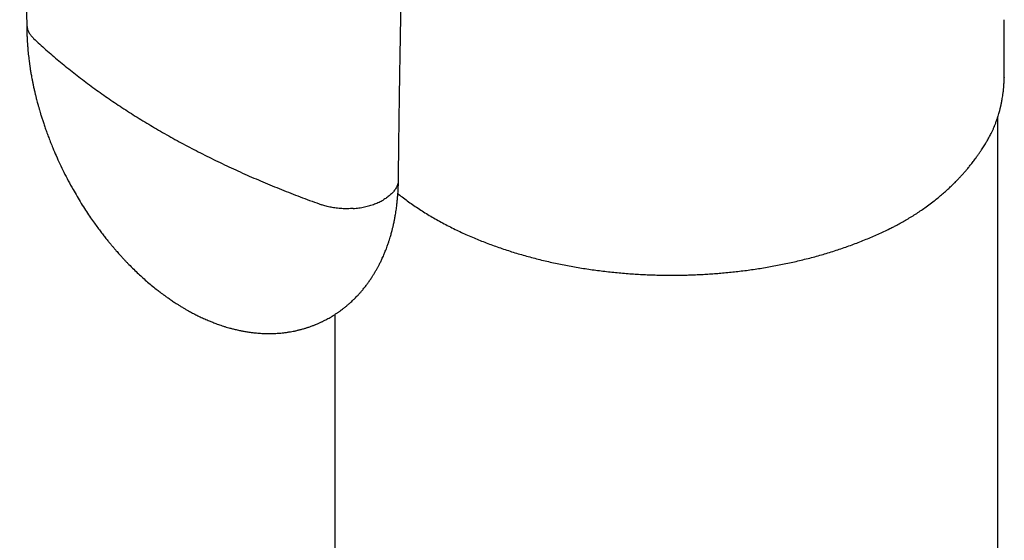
# Model space of a CAD drawing. Header units: millimetres. Extents: x 8 to 763, y 12 to 958.
# Tile 13 of 35: x 694 to 728, y 253 to 272. Entities that reach past the tile are written whole.
import ezdxf

# ---------------------------------------------------------------- set-up
doc = ezdxf.new("R2010")
doc.units = ezdxf.units.MM

msp = doc.modelspace()

# ---------------------------------------------------------------- linework, layer by layer
at = {"color": 7, "linetype": 'Continuous', "lineweight": 30}
for p, q in [((728.316, 269.781), (728.316, 271.822)), ((728.311, 269.789), (728.311, 269.781)), ((728.092, 251.624), (728.092, 268.406)), ((727.961, 268.049), (727.96, 268.046)), ((704.692, 261.413), (704.692, 251.624))]:
    msp.add_line(p, q, dxfattribs=at)
for points, knots in [([(693.579, 291.176), (693.579, 290.98), (693.579, 290.593), (693.58, 290.021), (693.581, 289.466), (693.583, 288.928), (693.585, 288.41), (693.587, 287.912), (693.589, 287.432), (693.591, 286.969), (693.594, 286.496), (693.597, 286.014), (693.601, 285.526), (693.604, 285.061), (693.608, 284.618), (693.612, 284.199), (693.615, 283.802), (693.619, 283.429), (693.623, 283.077), (693.626, 282.749), (693.63, 282.44), (693.633, 282.145), (693.638, 281.73), (693.645, 281.199), (693.653, 280.586), (693.661, 280.023), (693.669, 279.506), (693.677, 278.998), (693.685, 278.496), (693.694, 277.993), (693.7, 277.612), (693.705, 277.35), (693.708, 277.203), (693.711, 277.046), (693.714, 276.876), (693.717, 276.691), (693.721, 276.479), (693.726, 276.238), (693.731, 275.965), (693.737, 275.673), (693.744, 275.36), (693.751, 275.025), (693.759, 274.667), (693.767, 274.289), (693.776, 273.891), (693.785, 273.476), (693.796, 273.043), (693.806, 272.593), (693.818, 272.124), (693.826, 271.805), (693.83, 271.642)], [0, 0, 0, 0, 0.029921, 0.058995, 0.087222, 0.114603, 0.141136, 0.16637, 0.190788, 0.214388, 0.237172, 0.263229, 0.288129, 0.31187, 0.334454, 0.355879, 0.376145, 0.395254, 0.413205, 0.429997, 0.445631, 0.460602, 0.475364, 0.509332, 0.542141, 0.569455, 0.595909, 0.621715, 0.647483, 0.67325, 0.699018, 0.706233, 0.713593, 0.721632, 0.730398, 0.739891, 0.750112, 0.763092, 0.777083, 0.792084, 0.808095, 0.825436, 0.843824, 0.86326, 0.883744, 0.905274, 0.92744, 0.950617, 0.974803, 1, 1, 1, 1]), ([(706.942, 266.186), (706.943, 266.306), (706.946, 266.541), (706.95, 266.883), (706.953, 267.208), (706.957, 267.514), (706.961, 267.803), (706.964, 268.073), (706.968, 268.326), (706.971, 268.56), (706.974, 268.776), (706.977, 268.974), (706.98, 269.154), (706.982, 269.316), (706.984, 269.46), (706.986, 269.579), (706.987, 269.677), (706.989, 269.756), (706.99, 269.827), (706.991, 269.897), (706.992, 269.996), (706.995, 270.127), (706.997, 270.305), (707.001, 270.51), (707.005, 270.744), (707.009, 270.986), (707.013, 271.235), (707.018, 271.483), (707.022, 271.732), (707.027, 271.976), (707.031, 272.213), (707.037, 272.502), (707.043, 272.837), (707.051, 273.213), (707.058, 273.572), (707.066, 273.92), (707.073, 274.267), (707.082, 274.639), (707.091, 275.036), (707.1, 275.461), (707.111, 275.895), (707.122, 276.34), (707.132, 276.73), (707.14, 277.068), (707.148, 277.356), (707.156, 277.661), (707.164, 277.985), (707.174, 278.326), (707.184, 278.685), (707.194, 279.062), (707.206, 279.456), (707.218, 279.869), (707.231, 280.299), (707.244, 280.748), (707.259, 281.214), (707.274, 281.698), (707.291, 282.218), (707.309, 282.774), (707.329, 283.369), (707.351, 283.986), (707.373, 284.624), (707.389, 285.057), (707.397, 285.277)], [0, 0, 0, 0, 0.019023, 0.037091, 0.054205, 0.070363, 0.085567, 0.099816, 0.11311, 0.12545, 0.136834, 0.147264, 0.156739, 0.165259, 0.172824, 0.179434, 0.184174, 0.188263, 0.191826, 0.195483, 0.19932, 0.207378, 0.216127, 0.227445, 0.239744, 0.253022, 0.265707, 0.279035, 0.292172, 0.304975, 0.317445, 0.329581, 0.350424, 0.370203, 0.388918, 0.406821, 0.425005, 0.443597, 0.465295, 0.487525, 0.510284, 0.533574, 0.557409, 0.571541, 0.586598, 0.602582, 0.619492, 0.637328, 0.65609, 0.675778, 0.696392, 0.717932, 0.740398, 0.763789, 0.788107, 0.81335, 0.83952, 0.869375, 0.900351, 0.932447, 0.965664, 1, 1, 1, 1]), ([(693.83, 271.648), (693.83, 271.599), (693.83, 271.501), (693.833, 271.357), (693.837, 271.224), (693.843, 271.101), (693.85, 270.99), (693.857, 270.895), (693.863, 270.82), (693.868, 270.761), (693.872, 270.711), (693.883, 270.601), (693.897, 270.477), (693.914, 270.337), (693.928, 270.238), (693.945, 270.124), (693.965, 269.993), (693.988, 269.863), (694.01, 269.74), (694.033, 269.625), (694.058, 269.502), (694.085, 269.374), (694.114, 269.25), (694.143, 269.129), (694.171, 269.018), (694.197, 268.919), (694.217, 268.842), (694.234, 268.782), (694.248, 268.733), (694.261, 268.688), (694.278, 268.627), (694.303, 268.541), (694.339, 268.424), (694.38, 268.293), (694.428, 268.149), (694.48, 267.994), (694.539, 267.829), (694.603, 267.657), (694.672, 267.481), (694.758, 267.269), (694.864, 267.02), (694.995, 266.731), (695.138, 266.436), (695.293, 266.134), (695.449, 265.85), (695.602, 265.584), (695.75, 265.341), (695.898, 265.107), (696.043, 264.888), (696.178, 264.693), (696.302, 264.521), (696.415, 264.369), (696.52, 264.231), (696.617, 264.107), (696.706, 263.996), (696.786, 263.899), (696.848, 263.825), (696.893, 263.773), (696.922, 263.739), (696.952, 263.704), (696.991, 263.66), (697.039, 263.604), (697.098, 263.539), (697.163, 263.467), (697.235, 263.389), (697.31, 263.309), (697.418, 263.197), (697.556, 263.057), (697.724, 262.894), (697.888, 262.742), (698.052, 262.597), (698.22, 262.454), (698.358, 262.343), (698.459, 262.263), (698.52, 262.216), (698.573, 262.176), (698.616, 262.143), (698.65, 262.118), (698.682, 262.095), (698.717, 262.07), (698.762, 262.037), (698.817, 261.998), (698.879, 261.955), (698.943, 261.911), (699.004, 261.87), (699.07, 261.827), (699.148, 261.777), (699.241, 261.718), (699.341, 261.658), (699.438, 261.601), (699.525, 261.551), (699.603, 261.508), (699.678, 261.468), (699.753, 261.429), (699.83, 261.39), (699.908, 261.352), (699.987, 261.314), (700.067, 261.277), (700.148, 261.24), (700.224, 261.208), (700.292, 261.179), (700.357, 261.153), (700.426, 261.126), (700.505, 261.096), (700.59, 261.065), (700.677, 261.035), (700.769, 261.005), (700.862, 260.976), (700.95, 260.95), (701.023, 260.93), (701.085, 260.914), (701.146, 260.898), (701.217, 260.881), (701.292, 260.864), (701.362, 260.849), (701.425, 260.837), (701.49, 260.825), (701.559, 260.813), (701.626, 260.802), (701.686, 260.793), (701.745, 260.785), (701.81, 260.777), (701.89, 260.769), (701.978, 260.761), (702.08, 260.753), (702.178, 260.748), (702.278, 260.745), (702.381, 260.744), (702.477, 260.746), (702.573, 260.749), (702.673, 260.754), (702.78, 260.762), (702.904, 260.775), (703.019, 260.791), (703.129, 260.808), (703.211, 260.823), (703.273, 260.835), (703.325, 260.846), (703.378, 260.859), (703.43, 260.871), (703.48, 260.884), (703.535, 260.898), (703.592, 260.914), (703.647, 260.93), (703.695, 260.945), (703.739, 260.96), (703.787, 260.976), (703.84, 260.994), (703.893, 261.013), (703.943, 261.032), (703.988, 261.05), (704.034, 261.068), (704.081, 261.088), (704.132, 261.11), (704.18, 261.132), (704.225, 261.153), (704.264, 261.172), (704.305, 261.192), (704.355, 261.218), (704.42, 261.252), (704.468, 261.278), (704.494, 261.293)], [0, 0, 0, 0, 0.00888, 0.017699, 0.025639, 0.032676, 0.039458, 0.045053, 0.049442, 0.052619, 0.055356, 0.05814, 0.071918, 0.07686, 0.08249, 0.089073, 0.096623, 0.105159, 0.111292, 0.117861, 0.124872, 0.132332, 0.139609, 0.146089, 0.152906, 0.158495, 0.162843, 0.166044, 0.168787, 0.171201, 0.173701, 0.179169, 0.185791, 0.193582, 0.201538, 0.21045, 0.220017, 0.229822, 0.239866, 0.250147, 0.26631, 0.283029, 0.300301, 0.318122, 0.336486, 0.351289, 0.366415, 0.381179, 0.394989, 0.407836, 0.418673, 0.428704, 0.437926, 0.446339, 0.453943, 0.460737, 0.46659, 0.469492, 0.471838, 0.473818, 0.47688, 0.481323, 0.485782, 0.491091, 0.497093, 0.503065, 0.508917, 0.522524, 0.535429, 0.547638, 0.559763, 0.572206, 0.584958, 0.589845, 0.59435, 0.598163, 0.601285, 0.60372, 0.605558, 0.608034, 0.611206, 0.615239, 0.619976, 0.624564, 0.628872, 0.632901, 0.638329, 0.644864, 0.652315, 0.659122, 0.665108, 0.670291, 0.675166, 0.680467, 0.685704, 0.690921, 0.696159, 0.701827, 0.707179, 0.712587, 0.71704, 0.720921, 0.725559, 0.730883, 0.736856, 0.742371, 0.748322, 0.755067, 0.760852, 0.765715, 0.769514, 0.773078, 0.777858, 0.783348, 0.78789, 0.791652, 0.795723, 0.800629, 0.805237, 0.808971, 0.812414, 0.816714, 0.821714, 0.828164, 0.833828, 0.841358, 0.847737, 0.853565, 0.861399, 0.866711, 0.872471, 0.881304, 0.888271, 0.896556, 0.904312, 0.910231, 0.913089, 0.916824, 0.920649, 0.923997, 0.927209, 0.93091, 0.935169, 0.93914, 0.94228, 0.945115, 0.948461, 0.95235, 0.95615, 0.959737, 0.962899, 0.965782, 0.969465, 0.973054, 0.976835, 0.980107, 0.982856, 0.985481, 0.989168, 0.994003, 1, 1, 1, 1]), ([(693.833, 271.642), (693.834, 271.616), (693.835, 271.553), (693.864, 271.454), (693.914, 271.348), (693.982, 271.249), (694.043, 271.188), (694.072, 271.158)], [0, 0, 0, 0, 0.151111, 0.3726316, 0.588537, 0.7978933, 1, 1, 1, 1]), ([(694.072, 271.158), (694.215, 271.025), (694.502, 270.761), (694.954, 270.372), (695.423, 269.99), (695.91, 269.615), (696.41, 269.25), (696.924, 268.894), (697.45, 268.549), (697.99, 268.211), (698.363, 267.993), (698.549, 267.883)], [0, 0, 0, 0, 0.112025, 0.224105, 0.336215, 0.448327, 0.560413, 0.670448, 0.780408, 0.890267, 1, 1, 1, 1]), ([(727.963, 268.049), (727.975, 268.08), (728.004, 268.152), (728.044, 268.26), (728.08, 268.369), (728.11, 268.464), (728.134, 268.545), (728.152, 268.609), (728.164, 268.658), (728.173, 268.693), (728.181, 268.723), (728.187, 268.75), (728.194, 268.779), (728.201, 268.811), (728.21, 268.852), (728.221, 268.904), (728.234, 268.969), (728.247, 269.047), (728.262, 269.138), (728.276, 269.242), (728.289, 269.361), (728.3, 269.492), (728.308, 269.635), (728.309, 269.734), (728.31, 269.785)], [0, 0, 0, 0, 0.054562, 0.12639, 0.189912, 0.245136, 0.292068, 0.330714, 0.357246, 0.377696, 0.393089, 0.408995, 0.426249, 0.444853, 0.464805, 0.498803, 0.536521, 0.581194, 0.633521, 0.693502, 0.759856, 0.833582, 0.914671, 1, 1, 1, 1]), ([(698.549, 267.883), (698.742, 267.774), (699.127, 267.555), (699.723, 267.238), (700.334, 266.928), (700.959, 266.628), (701.594, 266.339), (702.238, 266.061), (702.891, 265.795), (703.555, 265.537), (704.006, 265.374), (704.232, 265.293)], [0, 0, 0, 0, 0.1117298, 0.2235891, 0.3355516, 0.4475909, 0.5596802, 0.6697907, 0.779898, 0.8899763, 1, 1, 1, 1]), ([(727.318, 266.952), (727.343, 266.987), (727.39, 267.052), (727.454, 267.145), (727.51, 267.227), (727.56, 267.301), (727.604, 267.371), (727.644, 267.435), (727.681, 267.494), (727.715, 267.552), (727.753, 267.619), (727.793, 267.692), (727.835, 267.77), (727.876, 267.853), (727.92, 267.946), (727.947, 268.011), (727.962, 268.045)], [0, 0, 0, 0, 0.0997318, 0.1881516, 0.2653861, 0.3326149, 0.3967996, 0.459133, 0.5100718, 0.5601592, 0.618911, 0.6903087, 0.755421, 0.8286159, 0.9100687, 1, 1, 1, 1]), ([(725.514, 265.183), (725.578, 265.23), (725.703, 265.32), (725.875, 265.454), (726.031, 265.58), (726.171, 265.7), (726.296, 265.811), (726.408, 265.915), (726.5, 266.004), (726.575, 266.079), (726.633, 266.138), (726.679, 266.186), (726.714, 266.222), (726.742, 266.253), (726.776, 266.289), (726.82, 266.337), (726.878, 266.402), (726.949, 266.483), (727.03, 266.579), (727.12, 266.69), (727.218, 266.816), (727.284, 266.905), (727.318, 266.952)], [0, 0, 0, 0, 0.0874017, 0.1689935, 0.244836, 0.3149628, 0.3795958, 0.4392552, 0.4939643, 0.5307857, 0.5641519, 0.593872, 0.6096773, 0.6247553, 0.6440122, 0.6686257, 0.7049125, 0.7487912, 0.8002573, 0.8592991, 0.9258933, 1, 1, 1, 1]), ([(704.494, 261.293), (704.521, 261.309), (704.57, 261.337), (704.634, 261.376), (704.684, 261.408), (704.727, 261.436), (704.767, 261.462), (704.805, 261.488), (704.84, 261.513), (704.876, 261.538), (704.917, 261.568), (704.965, 261.604), (705.015, 261.642), (705.062, 261.68), (705.102, 261.712), (705.136, 261.741), (705.167, 261.767), (705.196, 261.792), (705.237, 261.829), (705.292, 261.879), (705.35, 261.934), (705.404, 261.987), (705.457, 262.041), (705.51, 262.097), (705.555, 262.146), (705.591, 262.186), (705.624, 262.224), (705.661, 262.267), (705.704, 262.319), (705.751, 262.378), (705.797, 262.436), (705.836, 262.488), (705.871, 262.535), (705.907, 262.586), (705.945, 262.641), (705.981, 262.695), (706.014, 262.744), (706.042, 262.788), (706.065, 262.825), (706.085, 262.857), (706.103, 262.888), (706.125, 262.924), (706.15, 262.967), (706.177, 263.015), (706.203, 263.062), (706.226, 263.105), (706.25, 263.149), (706.275, 263.198), (706.302, 263.253), (706.33, 263.309), (706.359, 263.371), (706.392, 263.442), (706.433, 263.536), (706.474, 263.637), (706.514, 263.739), (706.552, 263.84), (706.588, 263.946), (706.622, 264.049), (706.648, 264.134), (706.67, 264.208), (706.689, 264.276), (706.708, 264.344), (706.723, 264.405), (706.737, 264.461), (706.75, 264.516), (706.765, 264.578), (706.779, 264.644), (706.793, 264.709), (706.804, 264.765), (706.814, 264.819), (706.826, 264.881), (706.839, 264.957), (706.853, 265.046), (706.867, 265.141), (706.879, 265.233), (706.89, 265.32), (706.898, 265.399), (706.905, 265.469), (706.911, 265.535), (706.917, 265.607), (706.924, 265.69), (706.929, 265.782), (706.934, 265.874), (706.938, 265.97), (706.941, 266.074), (706.941, 266.148), (706.942, 266.188)], [0, 0, 0, 0, 0.016286, 0.029629, 0.039996, 0.048533, 0.057892, 0.065932, 0.07347, 0.080718, 0.089535, 0.100571, 0.113102, 0.123514, 0.132664, 0.140643, 0.147779, 0.154097, 0.161342, 0.177465, 0.193594, 0.204435, 0.21827, 0.234289, 0.245479, 0.254338, 0.262864, 0.272745, 0.284716, 0.298884, 0.31345, 0.32425, 0.333718, 0.345113, 0.357814, 0.3694, 0.379816, 0.38909, 0.3973, 0.40349, 0.409156, 0.416401, 0.425686, 0.436263, 0.445734, 0.453916, 0.462384, 0.472104, 0.48313, 0.495146, 0.505434, 0.519412, 0.536681, 0.559816, 0.577378, 0.594375, 0.616468, 0.635791, 0.651447, 0.662657, 0.675757, 0.6885, 0.699332, 0.70832, 0.717953, 0.728772, 0.741219, 0.752951, 0.762726, 0.770557, 0.781034, 0.794246, 0.810188, 0.826831, 0.842546, 0.857077, 0.870597, 0.882319, 0.892181, 0.903669, 0.918254, 0.9338, 0.948979, 0.96395, 0.980753, 1, 1, 1, 1]), ([(706.925, 266.053), (706.913, 266.014), (706.89, 265.938), (706.826, 265.827), (706.744, 265.721), (706.643, 265.623), (706.528, 265.534), (706.44, 265.481), (706.397, 265.455)], [0, 0, 0, 0, 0.1712026, 0.3422395, 0.5118268, 0.6787203, 0.841776, 1, 1, 1, 1]), ([(705.346, 265.158), (705.413, 265.164), (705.548, 265.177), (705.742, 265.213), (705.927, 265.259), (706.099, 265.316), (706.257, 265.38), (706.351, 265.43), (706.397, 265.455)], [0, 0, 0, 0, 0.171203, 0.342239, 0.511827, 0.67872, 0.841776, 1, 1, 1, 1]), ([(706.923, 265.684), (706.93, 265.679), (706.993, 265.627), (707.119, 265.53), (707.299, 265.396), (707.487, 265.264), (707.679, 265.135), (707.876, 265.008), (708.079, 264.885), (708.287, 264.765), (708.499, 264.647), (708.717, 264.533), (708.939, 264.422), (709.158, 264.318), (709.381, 264.217), (709.599, 264.122), (709.821, 264.031), (710.038, 263.945), (710.258, 263.863), (710.481, 263.784), (710.707, 263.707), (710.935, 263.633), (711.166, 263.563), (711.4, 263.495), (711.636, 263.43), (711.874, 263.369), (712.114, 263.31), (712.356, 263.255), (712.599, 263.203), (712.845, 263.154), (713.092, 263.108), (713.341, 263.065), (713.591, 263.026), (713.841, 262.989), (714.093, 262.956), (714.346, 262.926), (714.599, 262.9), (714.851, 262.877), (715.103, 262.857), (715.353, 262.84), (715.598, 262.827), (715.832, 262.817), (716.035, 262.811), (716.215, 262.807), (716.39, 262.804), (716.514, 262.804), (716.582, 262.804)], [0, 0, 0, 0, 0.003057, 0.028793, 0.054556, 0.080345, 0.106156, 0.131986, 0.157834, 0.183698, 0.209576, 0.23547, 0.261378, 0.287302, 0.310566, 0.33645, 0.3597, 0.382943, 0.40618, 0.429408, 0.452628, 0.475839, 0.499042, 0.522236, 0.545421, 0.568595, 0.591759, 0.614911, 0.638051, 0.661177, 0.684287, 0.707378, 0.730448, 0.753491, 0.776501, 0.799466, 0.822373, 0.845194, 0.867886, 0.890366, 0.912451, 0.933671, 0.953087, 0.966824, 0.981824, 1, 1, 1, 1]), ([(705.346, 265.158), (705.278, 265.154), (705.144, 265.147), (704.943, 265.153), (704.749, 265.17), (704.564, 265.2), (704.39, 265.24), (704.284, 265.275), (704.232, 265.293)], [0, 0, 0, 0, 0.175639, 0.348942, 0.518838, 0.684427, 0.844994, 1, 1, 1, 1]), ([(724.832, 264.744), (724.95, 264.815), (725.187, 264.956), (725.405, 265.108), (725.514, 265.183)], [0, 0, 0, 0, 0.500159, 1, 1, 1, 1]), ([(724.349, 264.485), (724.392, 264.506), (724.493, 264.557), (724.648, 264.64), (724.768, 264.707), (724.829, 264.743), (724.836, 264.747)], [0, 0, 0, 0, 0.253891, 0.604967, 0.956376, 1, 1, 1, 1]), ([(716.582, 262.804), (716.678, 262.804), (716.812, 262.804), (717.009, 262.808), (717.177, 262.812), (717.376, 262.819), (717.586, 262.828), (717.805, 262.84), (718.032, 262.855), (718.263, 262.873), (718.498, 262.894), (718.736, 262.918), (718.977, 262.945), (719.218, 262.975), (719.461, 263.009), (719.704, 263.046), (719.947, 263.086), (720.19, 263.129), (720.432, 263.176), (720.674, 263.226), (720.914, 263.279), (721.154, 263.335), (721.391, 263.395), (721.628, 263.457), (721.862, 263.523), (722.094, 263.592), (722.325, 263.664), (722.553, 263.739), (722.778, 263.817), (723.001, 263.898), (723.221, 263.982), (723.438, 264.07), (723.652, 264.16), (723.863, 264.252), (724.071, 264.348), (724.233, 264.426), (724.324, 264.472), (724.349, 264.485)], [0, 0, 0, 0, 0.034033, 0.047597, 0.070147, 0.093536, 0.118615, 0.144787, 0.17181, 0.199496, 0.227706, 0.25634, 0.285322, 0.314594, 0.34411, 0.373834, 0.403736, 0.433793, 0.463984, 0.494295, 0.524711, 0.55522, 0.585814, 0.616482, 0.647219, 0.678018, 0.708873, 0.73978, 0.770735, 0.801733, 0.832771, 0.863846, 0.894957, 0.926099, 0.957272, 0.988472, 1, 1, 1, 1])]:
    msp.add_open_spline(points, degree=3, knots=knots, dxfattribs=at)

doc.saveas('drawing.dxf')
